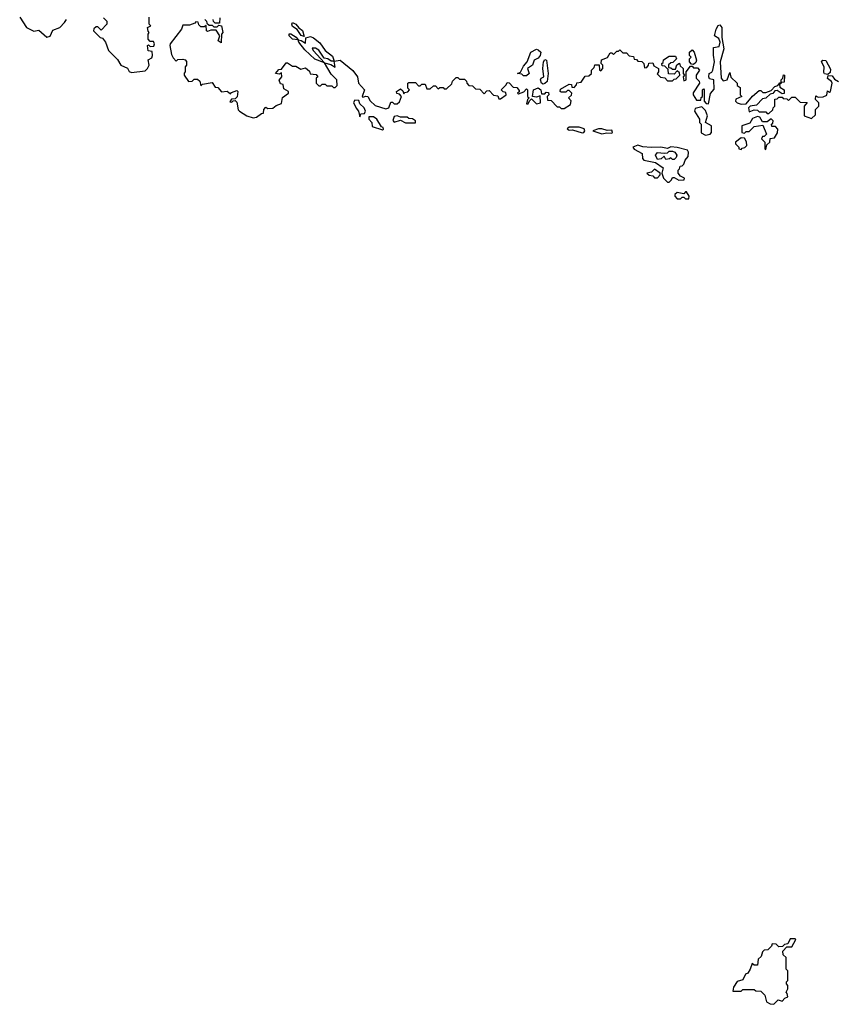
# Model space of a CAD drawing. Extents: x 1985742 to 2252716, y 78271 to 266492.
# Tile 196 of 250: x 2168918 to 2173900, y 174370 to 180383. Entities that reach past the tile are written whole.
import ezdxf

# ---------------------------------------------------------------- set-up
doc = ezdxf.new("R2010")
doc.units = 0

msp = doc.modelspace()

# ---------------------------------------------------------------- linework, layer by layer
at = {"layer": '0CON10XD'}
for points in [[(2168918.3, 180398.3), (2168960, 180335), (2169005, 180312.5), (2169035, 180320), (2169085, 180276.7), (2169105, 180282.5), (2169121.1, 180318.9), (2169163.8, 180335), (2169191.4, 180365), (2169204.2, 180385)], [(2169430, 180395), (2169450, 180375), (2169450, 180355), (2169415, 180320), (2169395, 180340), (2169385, 180340), (2169371.7, 180328.3), (2169370, 180315), (2169410, 180275), (2169425, 180270), (2169442.5, 180245), (2169460, 180195), (2169515, 180140), (2169536.1, 180106.1), (2169576.1, 180086.1), (2169587, 180067), (2169600.7, 180060.7), (2169685, 180070), (2169700, 180085), (2169710, 180105), (2169703, 180137), (2169725, 180150), (2169730, 180165), (2169728.3, 180188.3), (2169703, 180193), (2169700, 180225), (2169705, 180230), (2169715, 180220), (2169738.3, 180221.7), (2169742.5, 180235), (2169735, 180250), (2169715, 180250), (2169702.5, 180265), (2169702.5, 180295), (2169710, 180305), (2169703, 180313), (2169700, 180335), (2169720, 180345), (2169710, 180355), (2169708.3, 180398.3)], [(2170140, 180395), (2170138.3, 180361.7), (2170111.7, 180361.7), (2170101.7, 180371.7), (2170100, 180385)], [(2170050, 180385), (2170060, 180375), (2170061.7, 180361.7), (2170075, 180350), (2170095, 180350), (2170105, 180340), (2170125, 180340), (2170135, 180350), (2170150, 180345), (2170160, 180305), (2170150, 180295), (2170148.3, 180241.7), (2170130, 180255), (2170140, 180285), (2170118.3, 180318.3), (2170085, 180320), (2170065, 180310), (2170060, 180315), (2170058.3, 180348.3), (2170045, 180340), (2170025, 180340), (2170011.7, 180351.7), (2170008.3, 180368.3), (2169995, 180370), (2169988.3, 180361.7), (2169955, 180350), (2169915, 180350), (2169907.5, 180325), (2169837.5, 180235), (2169836.2, 180225), (2169845, 180170), (2169855, 180150), (2169875, 180130), (2169885, 180140), (2169915, 180142.5), (2169928.3, 180138.3), (2169937, 180127), (2169937.5, 180105), (2169930, 180095), (2169930, 180065), (2169922.5, 180057.5), (2169922.5, 180045), (2169950, 180005), (2169971.7, 180008.3), (2169985, 180020), (2170005, 180020), (2170018.3, 180008.3), (2170025, 179980), (2170035, 179990), (2170095, 180000), (2170111.7, 179971.7), (2170128.3, 179968.3), (2170151.7, 179941.7), (2170185, 179947.5), (2170205, 179930), (2170211.7, 179938.3), (2170245, 179950), (2170250, 179945), (2170247, 179913), (2170235, 179900), (2170211.7, 179898.3), (2170201.7, 179881.7), (2170215, 179880), (2170221.7, 179888.3), (2170235, 179890), (2170245, 179880), (2170253, 179833), (2170260, 179825), (2170305, 179796.7), (2170345, 179783.8), (2170365, 179787.5), (2170395, 179810), (2170408.3, 179811.7), (2170410, 179835), (2170421.7, 179848.3), (2170435, 179840), (2170465, 179842.5), (2170485, 179860), (2170518.3, 179871.7), (2170523, 179907), (2170560, 179935), (2170560, 179945), (2170531.7, 179961.7), (2170528.3, 179988.3), (2170511.7, 179991.7), (2170503, 180013), (2170520, 180035), (2170518.3, 180058.3), (2170505, 180050), (2170480, 180055), (2170501.7, 180078.3), (2170518.3, 180081.7), (2170545, 180120), (2170555, 180120), (2170585, 180100), (2170605, 180100), (2170635, 180080), (2170665, 180090), (2170688.3, 180068.3), (2170691.7, 180051.7), (2170728.3, 180048.3), (2170740, 180035), (2170730, 180025), (2170730, 179995), (2170745, 179980), (2170755, 179980), (2170765, 179990), (2170785, 179990), (2170795, 179980), (2170825, 179980), (2170835, 179970), (2170845, 179970), (2170858.3, 179981.7), (2170856, 180015), (2170820.6, 180050.6), (2170780, 180120), (2170721.4, 180141.4), (2170660, 180200), (2170622.5, 180245), (2170620, 180260), (2170583.9, 180263.9), (2170563.9, 180283.9), (2170565, 180296.7), (2170575, 180296.2), (2170606.1, 180276.1), (2170620, 180260), (2170637, 180257), (2170665, 180240), (2170667, 180273), (2170695, 180280.8), (2170713, 180273), (2170752, 180242), (2170784.2, 180194.2), (2170829.6, 180159.5), (2170840, 180130), (2170875, 180136.7), (2170953.8, 180073.8), (2170982.5, 180035), (2170987.5, 179995), (2171024, 179955), (2171010, 179915), (2171015, 179910), (2171033.6, 179916.4), (2171045, 179913.3), (2171058.3, 179888.3), (2171089.6, 179859.5), (2171155, 179838.8), (2171172.5, 179845), (2171185, 179880), (2171195, 179880), (2171205, 179870), (2171225, 179870), (2171238.3, 179881.7), (2171250, 179915), (2171238.3, 179928.3), (2171221.7, 179931.7), (2171220, 179945), (2171245, 179960), (2171258.3, 179948.3), (2171265, 179930), (2171271.7, 179938.3), (2171288.3, 179941.7), (2171300, 179955), (2171290, 179965), (2171290, 179995), (2171295, 180000), (2171335, 180000), (2171355, 179980), (2171365, 179980), (2171375, 179990), (2171395, 179990), (2171405, 179960), (2171425, 179960), (2171445, 179980), (2171458.3, 179978.3), (2171475, 179960), (2171485, 179970), (2171505, 179970), (2171511.7, 179961.7), (2171525, 179960), (2171558.3, 179991.7), (2171561.7, 180008.3), (2171585, 180030), (2171595, 180030), (2171605, 180020), (2171635, 180020), (2171648.3, 180008.3), (2171650, 179995), (2171661.7, 179981.7), (2171685, 179980), (2171701.7, 179961.7), (2171728.3, 179958.3), (2171755, 179930), (2171771.7, 179948.3), (2171785, 179950), (2171811.7, 179921.7), (2171838.3, 179918.3), (2171845, 179900), (2171855, 179900), (2171890, 179925), (2171888.3, 179938.3), (2171871.7, 179941.7), (2171860, 179955), (2171890, 179985), (2171895, 180000), (2171908.3, 179998.3), (2171931.7, 179971.7), (2171955, 179970), (2171968.3, 179951.7), (2171968.3, 179941.7), (2171960, 179935), (2171965, 179930), (2171998.3, 179941.7), (2172015, 179960), (2172020, 179955), (2172020, 179915), (2172030, 179905), (2172020, 179895), (2172015, 179870), (2172025, 179870), (2172031.7, 179888.3), (2172045, 179900), (2172075, 179870), (2172100, 179875), (2172098.3, 179918.3), (2172075, 179910), (2172050, 179915), (2172056.2, 179953.8), (2172086.2, 179966.2), (2172102.5, 179955), (2172105, 179930), (2172125, 179930), (2172135, 179940), (2172148.3, 179938.3), (2172150, 179925), (2172140, 179915), (2172141.7, 179891.7), (2172165, 179890), (2172201.7, 179851.7), (2172215, 179850), (2172225, 179840), (2172245, 179840), (2172282.5, 179865), (2172287.5, 179887.5), (2172270, 179905), (2172288.3, 179921.7), (2172290, 179935), (2172275, 179950), (2172265, 179950), (2172255, 179940), (2172225, 179940), (2172220, 179945)], [(2170655, 180280), (2170637, 180287), (2170613, 180323), (2170585, 180342.5), (2170580, 180355), (2170583.8, 180366.2), (2170605, 180356.7), (2170622.5, 180332.5), (2170645, 180317.5), (2170655, 180280)], [(2172220, 179945), (2172221.7, 179958.3), (2172275, 179990), (2172288.3, 179988.3), (2172291.7, 179971.7), (2172305, 179970), (2172320, 179985), (2172321.7, 179998.3), (2172348.3, 180001.7), (2172371.7, 180038.3), (2172395, 180040), (2172410, 180055), (2172410, 180075), (2172428.3, 180091.7), (2172431.7, 180108.3), (2172458.3, 180108.3), (2172460, 180075), (2172468.3, 180071.7), (2172480, 180085), (2172480, 180105), (2172470, 180115), (2172471.7, 180138.3), (2172508.3, 180151.7), (2172525, 180180), (2172535, 180180), (2172545, 180170), (2172565, 180190), (2172575, 180190), (2172585, 180200), (2172601.7, 180181.7), (2172625, 180180), (2172641.7, 180161.7), (2172668.3, 180158.3), (2172671.7, 180141.7), (2172685, 180140), (2172695, 180130), (2172718.3, 180128.3), (2172730, 180115), (2172735, 180090), (2172748.3, 180091.7), (2172760, 180105), (2172761.7, 180118.3), (2172785, 180120), (2172791.7, 180101.7), (2172820, 180085), (2172820, 180065), (2172811.7, 180051.7), (2172831.7, 180031.7), (2172858.3, 180028.3), (2172875, 180010), (2172905, 180010), (2172915, 180020), (2172928.3, 180021.7), (2172950, 180045), (2172948.3, 180058.3), (2172935, 180070), (2172915, 180050), (2172881.7, 180051.7), (2172878.3, 180078.3), (2172858.3, 180098.3), (2172841.7, 180101.7), (2172840, 180115), (2172848.3, 180121.7), (2172851.7, 180138.3), (2172885, 180160), (2172925, 180160), (2172930, 180145), (2172908.3, 180121.7), (2172895, 180120), (2172881.7, 180108.3), (2172881.7, 180091.7), (2172895, 180090), (2172905, 180080), (2172925, 180080), (2172931.7, 180108.3), (2172948.3, 180118.3), (2172951.7, 180101.7), (2172970, 180085), (2172970, 180055), (2172980, 180045), (2172970, 180035), (2172975, 180010), (2172990, 180015), (2172990, 180065), (2173015, 180100), (2173025, 180100), (2173035, 180090), (2173058.3, 180088.3), (2173070, 180075), (2173050, 180045), (2173050, 180025), (2173068.3, 180008.3), (2173070, 179995), (2173033, 179937), (2173032.5, 179925), (2173051.7, 179891.7), (2173078.3, 179891.7), (2173081.7, 179908.3), (2173090, 179915), (2173090, 179955), (2173095, 179960), (2173100, 179955), (2173100, 179885), (2173111.7, 179871.7), (2173125, 179870), (2173138, 179932), (2173160.7, 179959.3), (2173157.5, 180015), (2173132.5, 180022.5), (2173127.5, 180035), (2173130, 180055), (2173145, 180062.5), (2173152.5, 180075), (2173163.3, 180125), (2173155.9, 180165.9), (2173157, 180213), (2173190, 180220), (2173197.5, 180245), (2173188.3, 180268.3), (2173163.3, 180285), (2173173.3, 180325), (2173185, 180347.5), (2173195, 180352.5), (2173206.4, 180336.4), (2173207.5, 180275), (2173220, 180205), (2173197.5, 180125), (2173203.3, 180025), (2173215, 180010), (2173240, 180015), (2173255, 180060), (2173261.7, 180031.7), (2173300, 179995), (2173301.7, 179981.7), (2173318.3, 179968.3), (2173320, 179925), (2173330, 179915), (2173291.7, 179898.3), (2173290, 179885), (2173300, 179875), (2173325, 179867.5), (2173355, 179870), (2173393.6, 179916.4), (2173435, 179950), (2173445, 179950), (2173458.3, 179938.3), (2173475, 179937.5), (2173508.3, 179951.7), (2173530, 179975), (2173548.3, 179981.7), (2173561.7, 179998.3), (2173570, 180000), (2173570, 180015), (2173580, 180025), (2173583, 180047), (2173590, 180045), (2173588.3, 180001.7), (2173570, 180000), (2173568.3, 179991.7), (2173560, 179990), (2173561.7, 179971.7), (2173587.5, 179955), (2173588.3, 179931.7), (2173575, 179930), (2173545, 179950), (2173531.7, 179948.3), (2173518.3, 179931.7), (2173501.7, 179928.3), (2173476.7, 179903.3), (2173455, 179900), (2173418.3, 179861.7), (2173380, 179855), (2173370, 179845), (2173375, 179820), (2173405, 179832.5), (2173425, 179830), (2173435, 179820), (2173475, 179820), (2173485, 179810), (2173495, 179810), (2173518.3, 179831.7), (2173520, 179845), (2173530, 179855), (2173531.7, 179898.3), (2173545, 179900), (2173555, 179910), (2173575, 179910), (2173581.7, 179901.7), (2173605, 179900), (2173615, 179890), (2173635, 179910), (2173655, 179910), (2173685, 179880), (2173728.3, 179878.3), (2173710, 179855), (2173710, 179795), (2173755, 179780), (2173778.3, 179801.7), (2173780, 179835), (2173800, 179855), (2173800, 179875), (2173780, 179895), (2173781.7, 179918.3), (2173795, 179910), (2173827, 179913), (2173848.3, 179921.7), (2173851.7, 179948.3), (2173865, 179940), (2173870, 179945), (2173881.2, 179995), (2173876.4, 180006.4), (2173853, 180023), (2173857.5, 180042.5), (2173880.7, 180040.7), (2173895, 180020), (2173920, 180005)], [(2170845, 180092.5), (2170840, 180130), (2170820.7, 180130.7), (2170800, 180145), (2170777.5, 180147.5), (2170746.4, 180196.4), (2170725, 180208.8), (2170705, 180210), (2170710, 180195), (2170780, 180120), (2170818.8, 180108.8), (2170845, 180092.5)], [(2172015, 180040), (2171995, 180040), (2171985, 180050), (2171960, 180055), (2171978.3, 180061.7), (2171995, 180100), (2172017.5, 180125), (2172040, 180185), (2172075, 180202.5), (2172085, 180200), (2172102.5, 180185), (2172097.5, 180165), (2172085, 180147.5), (2172060, 180135), (2172050, 180105), (2172020, 180085), (2172030, 180055), (2172015, 180040)], [(2173035, 180110), (2173021.7, 180111.7), (2173010, 180125), (2173010, 180145), (2173020, 180155), (2173010, 180165), (2173010, 180185), (2173025, 180200), (2173037.5, 180185), (2173052.5, 180135), (2173048.3, 180121.7), (2173035, 180110)], [(2172115, 179990), (2172106.1, 179996.1), (2172100, 180015), (2172103.8, 180026.2), (2172120, 180035), (2172113.3, 180085), (2172117.5, 180125), (2172125, 180140), (2172136.7, 180135), (2172146.7, 180055), (2172140, 180005), (2172125, 179992.5), (2172115, 179990)], [(2173855, 180047.5), (2173835, 180052.5), (2173830, 180060), (2173831.2, 180095), (2173816.7, 180125), (2173825, 180136.7), (2173843, 180133), (2173870.4, 180080.5), (2173868.8, 180061.2), (2173855, 180047.5)], [(2170995, 179790), (2171001.7, 179808.3), (2171025, 179810), (2171030, 179825), (2171023.3, 179845), (2170995, 179870), (2170989.3, 179889.3), (2170965, 179892.5), (2170958.3, 179878.3), (2170973, 179843), (2170987.5, 179825), (2170995, 179790)], [(2171275, 179753.3), (2171335, 179754), (2171336.4, 179766.4), (2171317, 179777), (2171295, 179780), (2171285, 179787.5), (2171245, 179787.5), (2171225, 179796.7), (2171205, 179792.5), (2171197.5, 179767.5), (2171205, 179757.5), (2171245, 179770), (2171275, 179753.3)], [(2173108, 179678), (2173135, 179684.2), (2173144, 179695), (2173144.2, 179734.2), (2173107.5, 179755), (2173120, 179795), (2173108.3, 179828.3), (2173085, 179850), (2173045, 179840), (2173040, 179825), (2173070, 179775), (2173070, 179755), (2173080, 179745), (2173081.7, 179691.7), (2173108, 179678)], [(2173475, 179590), (2173481.7, 179618.3), (2173500, 179635), (2173501.7, 179658.3), (2173528.3, 179661.7), (2173547, 179693), (2173550, 179715), (2173535, 179730), (2173511.7, 179731.7), (2173510, 179745), (2173518.3, 179751.7), (2173520, 179765), (2173508.3, 179778.3), (2173485, 179760), (2173455, 179760), (2173438.3, 179788.3), (2173425, 179792.5), (2173395, 179780), (2173378.3, 179751.7), (2173330, 179735), (2173330, 179695), (2173345, 179690), (2173355, 179700), (2173375, 179700), (2173405, 179730), (2173458.3, 179738.3), (2173480, 179685), (2173465, 179670), (2173455, 179670), (2173450, 179655), (2173470, 179635), (2173470, 179595), (2173475, 179590)], [(2171135, 179710), (2171140, 179715), (2171137.5, 179725), (2171128.3, 179728.3), (2171100, 179775), (2171079.3, 179789.3), (2171050, 179790), (2171050, 179775), (2171070, 179755), (2171071.7, 179731.7), (2171135, 179710)], [(2172355, 179691.2), (2172365, 179693.8), (2172370, 179705), (2172366.4, 179716.4), (2172335, 179727.5), (2172275, 179727.5), (2172262.5, 179717.5), (2172275, 179707.5), (2172295, 179710), (2172355, 179691.2)], [(2172475, 179686.2), (2172505, 179692.5), (2172535, 179690), (2172540, 179695), (2172535, 179707.5), (2172507, 179707), (2172475, 179716.7), (2172453.6, 179716.4), (2172420, 179705), (2172475, 179686.2)], [(2172885, 179390), (2172900, 179405), (2172905, 179420), (2172915, 179420), (2172945, 179402.5), (2172977.5, 179405), (2172980, 179415), (2172955, 179427.5), (2172940, 179445), (2172940, 179465), (2172948.3, 179471.7), (2172951.7, 179488.3), (2172965, 179490), (2172975, 179500), (2172982.5, 179525), (2173001.7, 179548.3), (2173003.6, 179573.6), (2172996.4, 179586.4), (2172935, 179603.3), (2172895, 179606), (2172875, 179597.5), (2172835.5, 179605.6), (2172775, 179602.5), (2172725, 179607.1), (2172695, 179617.5), (2172662.5, 179605), (2172671.7, 179591.7), (2172720, 179565), (2172722.5, 179535), (2172730, 179525), (2172801.7, 179511.7), (2172848.3, 179478.3), (2172840, 179445), (2172850, 179415), (2172875, 179390), (2172885, 179390)], [(2173325, 179590), (2173331.7, 179598.3), (2173348.3, 179601.7), (2173360, 179615), (2173357, 179637), (2173345, 179660), (2173325, 179662.5), (2173290, 179635), (2173290, 179625), (2173310, 179605), (2173310, 179595), (2173325, 179590)], [(2172915, 179530), (2172905, 179530), (2172895, 179540), (2172887, 179533), (2172865, 179530), (2172855, 179550), (2172837, 179533), (2172815, 179530), (2172802.5, 179555), (2172815, 179572.5), (2172855, 179567.5), (2172875, 179570), (2172885, 179580), (2172905, 179580), (2172920, 179575), (2172932.5, 179555), (2172928.3, 179541.7), (2172915, 179530)], [(2172815, 179417.5), (2172830, 179435), (2172830, 179445), (2172795, 179470), (2172778.3, 179451.7), (2172750, 179445), (2172763, 179433), (2172785, 179430), (2172795, 179417.5), (2172815, 179417.5)], [(2173005, 179290), (2173007.5, 179305), (2172991.7, 179331.7), (2172985, 179332.5), (2172975, 179320), (2172935, 179327.5), (2172920, 179315), (2172920, 179305), (2172935, 179290), (2172955, 179290), (2172965, 179300), (2172975, 179300), (2172985, 179290), (2173005, 179290)], [(2173525, 174370), (2173551.7, 174398.3), (2173575, 174390), (2173591.7, 174408.3), (2173610, 174415), (2173607, 174437), (2173600, 174445), (2173610, 174465), (2173610, 174485), (2173602.5, 174495), (2173602.5, 174507.5), (2173610, 174515), (2173610, 174575), (2173600, 174585), (2173600, 174655), (2173581.7, 174671.7), (2173580, 174695), (2173605, 174720), (2173635, 174720), (2173660, 174765), (2173655, 174770), (2173625, 174770), (2173610, 174740), (2173590, 174735), (2173577.5, 174722.5), (2173555, 174720), (2173538.3, 174738.3), (2173515, 174740), (2173510, 174725), (2173488.3, 174701.7), (2173465, 174700), (2173455, 174690), (2173448.3, 174661.7), (2173430, 174645), (2173425, 174610), (2173405, 174610), (2173391.7, 174618.3), (2173380, 174585), (2173365, 174560), (2173352.5, 174555), (2173335, 174520), (2173300.7, 174509.3), (2173277.5, 174475), (2173275, 174450), (2173325, 174450), (2173335, 174460), (2173405, 174460), (2173415, 174452.5), (2173445, 174450), (2173470, 174425), (2173480, 174385), (2173503, 174373), (2173525, 174370)]]:
    msp.add_lwpolyline(points, dxfattribs=at)

doc.saveas('drawing.dxf')
